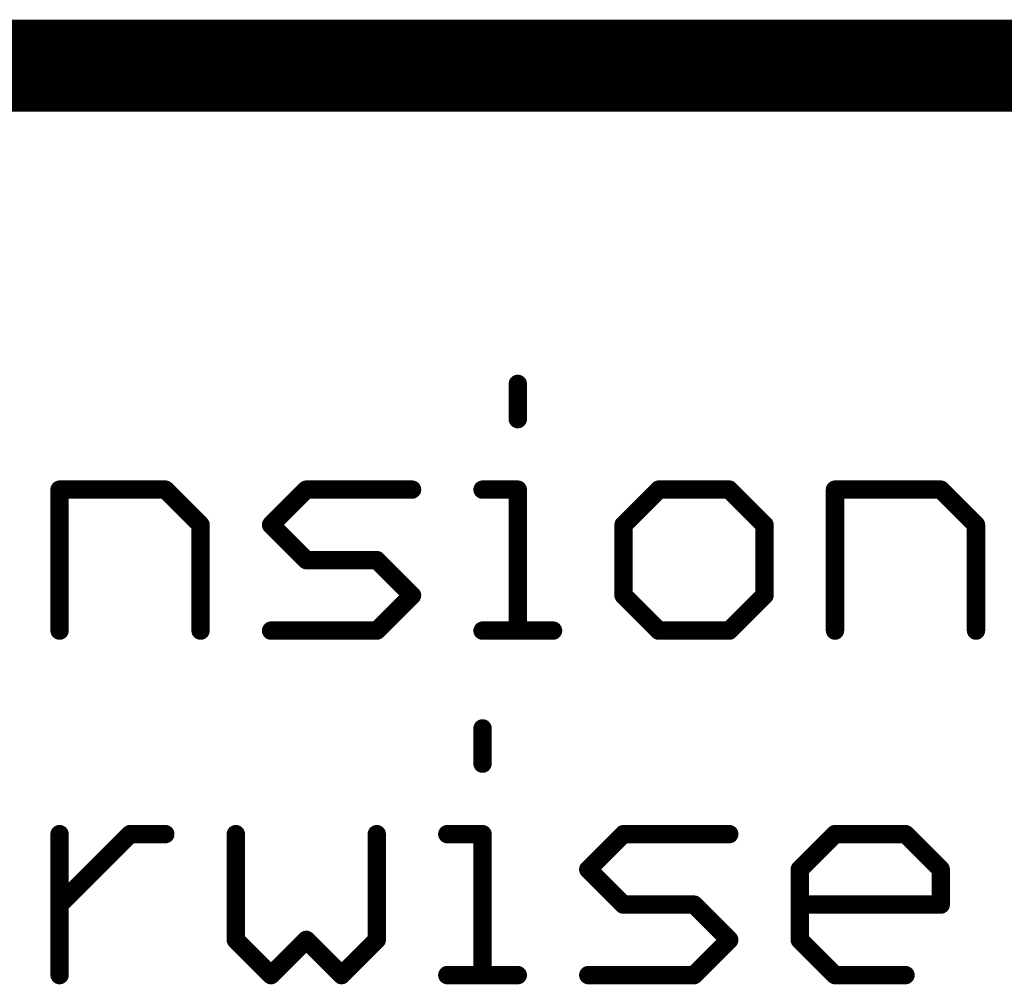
# Model space of a CAD drawing. Extents: x -1.6 to 9, y -2.8 to 5.2.
# Tile 47 of 197: x 4.787 to 5.001, y -2.5 to -2.29. Entities that reach past the tile are written whole.
import ezdxf

# ---------------------------------------------------------------- set-up
doc = ezdxf.new("R2010")
doc.units = 0
doc.layers.get('0').update_dxf_attribs({"linetype": 'CONTINUOUS'})
doc.layers.add('dfn6-15-57-c_document', color=1, linetype='CONTINUOUS')

# ---------------------------------------------------------------- blocks, each defined once
blk = doc.blocks.new('D32')
at = {"const_width": 0.001}
blk.add_lwpolyline([(-0.0005, 0, 1), (0.0005, 0, 1)], format="xyb", close=True, dxfattribs=at)
blk = doc.blocks.new('D34')
at = {"const_width": 0.002}
blk.add_lwpolyline([(-0.001, 0, 1), (0.001, 0, 1)], format="xyb", close=True, dxfattribs=at)

msp = doc.modelspace()

# ---------------------------------------------------------------- linework, layer by layer
at = {"layer": 'dfn6-15-57-c_document', "color": 1}
for points, const_width in [([(4.545, -2.3), (6.345, -2.3)], 0.02), ([(4.895562, -2.376961), (4.895562, -2.369288)], 0.004), ([(4.896562, -2.369288), (4.896562, -2.369288)], 0.002), ([(4.896562, -2.369288), (4.896562, -2.369288)], 0.002), ([(4.894562, -2.376961), (4.894562, -2.376961)], 0.002), ([(4.894562, -2.376961), (4.894562, -2.376961)], 0.002), ([(4.795811, -2.392307), (4.81883, -2.392307)], 0.004), ([(4.795811, -2.423), (4.795811, -2.392307)], 0.004), ([(4.795811, -2.391307), (4.795811, -2.391307)], 0.002), ([(4.795811, -2.391307), (4.795811, -2.391307)], 0.002), ([(4.796811, -2.392307), (4.796811, -2.392307)], 0.002), ([(4.796811, -2.392307), (4.796811, -2.392307)], 0.002), ([(4.81883, -2.392307), (4.826503, -2.39998)], 0.004), ([(4.819537, -2.3916), (4.819537, -2.3916)], 0.002), ([(4.819537, -2.3916), (4.819537, -2.3916)], 0.002), ([(4.84185, -2.39998), (4.849523, -2.392307)], 0.004), ([(4.849523, -2.392307), (4.872543, -2.392307)], 0.004), ([(4.849523, -2.391307), (4.849523, -2.391307)], 0.002), ([(4.849523, -2.391307), (4.849523, -2.391307)], 0.002), ([(4.85023, -2.393014), (4.85023, -2.393014)], 0.002), ([(4.85023, -2.393014), (4.85023, -2.393014)], 0.002), ([(4.887889, -2.392307), (4.895562, -2.392307)], 0.004), ([(4.887889, -2.391307), (4.887889, -2.391307)], 0.002), ([(4.887889, -2.391307), (4.887889, -2.391307)], 0.002), ([(4.895562, -2.423), (4.895562, -2.392307)], 0.004), ([(4.896562, -2.392307), (4.896562, -2.392307)], 0.002), ([(4.896562, -2.392307), (4.896562, -2.392307)], 0.002), ([(4.918582, -2.39998), (4.926255, -2.392307)], 0.004), ([(4.926255, -2.392307), (4.941601, -2.392307)], 0.004), ([(4.926255, -2.391307), (4.926255, -2.391307)], 0.002), ([(4.926255, -2.391307), (4.926255, -2.391307)], 0.002), ([(4.926962, -2.393014), (4.926962, -2.393014)], 0.002), ([(4.926962, -2.393014), (4.926962, -2.393014)], 0.002), ([(4.941601, -2.392307), (4.949275, -2.39998)], 0.004), ([(4.942308, -2.3916), (4.942308, -2.3916)], 0.002), ([(4.942308, -2.3916), (4.942308, -2.3916)], 0.002), ([(4.964621, -2.392307), (4.987641, -2.392307)], 0.004), ([(4.964621, -2.423), (4.964621, -2.392307)], 0.004), ([(4.964621, -2.391307), (4.964621, -2.391307)], 0.002), ([(4.964621, -2.391307), (4.964621, -2.391307)], 0.002), ([(4.965621, -2.392307), (4.965621, -2.392307)], 0.002), ([(4.965621, -2.392307), (4.965621, -2.392307)], 0.002), ([(4.987641, -2.392307), (4.995314, -2.39998)], 0.004), ([(4.988348, -2.3916), (4.988348, -2.3916)], 0.002), ([(4.988348, -2.3916), (4.988348, -2.3916)], 0.002), ([(4.81883, -2.393307), (4.81883, -2.393307)], 0.002), ([(4.81883, -2.393307), (4.81883, -2.393307)], 0.002), ([(4.872543, -2.393307), (4.872543, -2.393307)], 0.002), ([(4.872543, -2.393307), (4.872543, -2.393307)], 0.002), ([(4.895562, -2.393307), (4.895562, -2.393307)], 0.002), ([(4.895562, -2.393307), (4.895562, -2.393307)], 0.002), ([(4.941601, -2.393307), (4.941601, -2.393307)], 0.002), ([(4.941601, -2.393307), (4.941601, -2.393307)], 0.002), ([(4.987641, -2.393307), (4.987641, -2.393307)], 0.002), ([(4.987641, -2.393307), (4.987641, -2.393307)], 0.002), ([(4.826503, -2.423), (4.826503, -2.39998)], 0.004), ([(4.84185, -2.39998), (4.849523, -2.407654)], 0.004), ([(4.841143, -2.399273), (4.841143, -2.399273)], 0.002), ([(4.841143, -2.399273), (4.841143, -2.399273)], 0.002), ([(4.842557, -2.399273), (4.842557, -2.399273)], 0.002), ([(4.842557, -2.399273), (4.842557, -2.399273)], 0.002), ([(4.918582, -2.415327), (4.918582, -2.39998)], 0.004), ([(4.917875, -2.399273), (4.917875, -2.399273)], 0.002), ([(4.917875, -2.399273), (4.917875, -2.399273)], 0.002), ([(4.949275, -2.415327), (4.949275, -2.39998)], 0.004), ([(4.995314, -2.423), (4.995314, -2.39998)], 0.004), ([(4.825796, -2.400688), (4.825796, -2.400688)], 0.002), ([(4.825796, -2.400688), (4.825796, -2.400688)], 0.002), ([(4.827503, -2.39998), (4.827503, -2.39998)], 0.002), ([(4.827503, -2.39998), (4.827503, -2.39998)], 0.002), ([(4.919582, -2.39998), (4.919582, -2.39998)], 0.002), ([(4.919582, -2.39998), (4.919582, -2.39998)], 0.002), ([(4.948567, -2.400688), (4.948567, -2.400688)], 0.002), ([(4.948567, -2.400688), (4.948567, -2.400688)], 0.002), ([(4.950275, -2.39998), (4.950275, -2.39998)], 0.002), ([(4.950275, -2.39998), (4.950275, -2.39998)], 0.002), ([(4.994607, -2.400688), (4.994607, -2.400688)], 0.002), ([(4.994607, -2.400688), (4.994607, -2.400688)], 0.002), ([(4.996314, -2.39998), (4.996314, -2.39998)], 0.002), ([(4.996314, -2.39998), (4.996314, -2.39998)], 0.002), ([(4.849523, -2.407654), (4.864869, -2.407654)], 0.004), ([(4.849523, -2.406654), (4.849523, -2.406654)], 0.002), ([(4.849523, -2.406654), (4.849523, -2.406654)], 0.002), ([(4.864869, -2.407654), (4.872543, -2.415327)], 0.004), ([(4.865576, -2.406947), (4.865576, -2.406947)], 0.002), ([(4.865576, -2.406947), (4.865576, -2.406947)], 0.002), ([(4.848816, -2.408361), (4.848816, -2.408361)], 0.002), ([(4.848816, -2.408361), (4.848816, -2.408361)], 0.002), ([(4.864869, -2.408654), (4.864869, -2.408654)], 0.002), ([(4.864869, -2.408654), (4.864869, -2.408654)], 0.002), ([(4.864869, -2.423), (4.872543, -2.415327)], 0.004), ([(4.918582, -2.415327), (4.926255, -2.423)], 0.004), ([(4.941601, -2.423), (4.949275, -2.415327)], 0.004), ([(4.871835, -2.416034), (4.871835, -2.416034)], 0.002), ([(4.871835, -2.416034), (4.871835, -2.416034)], 0.002), ([(4.87325, -2.416034), (4.87325, -2.416034)], 0.002), ([(4.87325, -2.416034), (4.87325, -2.416034)], 0.002), ([(4.917582, -2.415327), (4.917582, -2.415327)], 0.002), ([(4.917582, -2.415327), (4.917582, -2.415327)], 0.002), ([(4.919289, -2.41462), (4.919289, -2.41462)], 0.002), ([(4.919289, -2.41462), (4.919289, -2.41462)], 0.002), ([(4.948275, -2.415327), (4.948275, -2.415327)], 0.002), ([(4.948275, -2.415327), (4.948275, -2.415327)], 0.002), ([(4.949982, -2.416034), (4.949982, -2.416034)], 0.002), ([(4.949982, -2.416034), (4.949982, -2.416034)], 0.002), ([(4.794811, -2.423), (4.794811, -2.423)], 0.002), ([(4.794811, -2.423), (4.794811, -2.423)], 0.002), ([(4.825503, -2.423), (4.825503, -2.423)], 0.002), ([(4.825503, -2.423), (4.825503, -2.423)], 0.002), ([(4.84185, -2.423), (4.864869, -2.423)], 0.004), ([(4.84185, -2.422), (4.84185, -2.422)], 0.002), ([(4.84185, -2.422), (4.84185, -2.422)], 0.002), ([(4.864162, -2.422293), (4.864162, -2.422293)], 0.002), ([(4.864162, -2.422293), (4.864162, -2.422293)], 0.002), ([(4.887889, -2.423), (4.903235, -2.423)], 0.004), ([(4.887889, -2.422), (4.887889, -2.422)], 0.002), ([(4.887889, -2.422), (4.887889, -2.422)], 0.002), ([(4.894562, -2.423), (4.894562, -2.423)], 0.002), ([(4.894562, -2.423), (4.894562, -2.423)], 0.002), ([(4.926255, -2.423), (4.941601, -2.423)], 0.004), ([(4.926255, -2.422), (4.926255, -2.422)], 0.002), ([(4.926255, -2.422), (4.926255, -2.422)], 0.002), ([(4.940894, -2.422293), (4.940894, -2.422293)], 0.002), ([(4.940894, -2.422293), (4.940894, -2.422293)], 0.002), ([(4.963621, -2.423), (4.963621, -2.423)], 0.002), ([(4.963621, -2.423), (4.963621, -2.423)], 0.002), ([(4.994314, -2.423), (4.994314, -2.423)], 0.002), ([(4.994314, -2.423), (4.994314, -2.423)], 0.002), ([(4.864869, -2.424), (4.864869, -2.424)], 0.002), ([(4.864869, -2.424), (4.864869, -2.424)], 0.002), ([(4.903235, -2.424), (4.903235, -2.424)], 0.002), ([(4.903235, -2.424), (4.903235, -2.424)], 0.002), ([(4.925548, -2.423707), (4.925548, -2.423707)], 0.002), ([(4.925548, -2.423707), (4.925548, -2.423707)], 0.002), ([(4.941601, -2.424), (4.941601, -2.424)], 0.002), ([(4.941601, -2.424), (4.941601, -2.424)], 0.002), ([(4.887889, -2.451961), (4.887889, -2.444288)], 0.004), ([(4.888889, -2.444288), (4.888889, -2.444288)], 0.002), ([(4.888889, -2.444288), (4.888889, -2.444288)], 0.002), ([(4.886889, -2.451961), (4.886889, -2.451961)], 0.002), ([(4.886889, -2.451961), (4.886889, -2.451961)], 0.002), ([(4.795811, -2.498), (4.795811, -2.467307)], 0.004), ([(4.795811, -2.482654), (4.811157, -2.467307)], 0.004), ([(4.796811, -2.467307), (4.796811, -2.467307)], 0.002), ([(4.796811, -2.467307), (4.796811, -2.467307)], 0.002), ([(4.811157, -2.467307), (4.81883, -2.467307)], 0.004), ([(4.811157, -2.466307), (4.811157, -2.466307)], 0.002), ([(4.811157, -2.466307), (4.811157, -2.466307)], 0.002), ([(4.811864, -2.468014), (4.811864, -2.468014)], 0.002), ([(4.811864, -2.468014), (4.811864, -2.468014)], 0.002), ([(4.834177, -2.490327), (4.834177, -2.467307)], 0.004), ([(4.835177, -2.467307), (4.835177, -2.467307)], 0.002), ([(4.835177, -2.467307), (4.835177, -2.467307)], 0.002), ([(4.864869, -2.490327), (4.864869, -2.467307)], 0.004), ([(4.865869, -2.467307), (4.865869, -2.467307)], 0.002), ([(4.865869, -2.467307), (4.865869, -2.467307)], 0.002), ([(4.880216, -2.467307), (4.887889, -2.467307)], 0.004), ([(4.880216, -2.466307), (4.880216, -2.466307)], 0.002), ([(4.880216, -2.466307), (4.880216, -2.466307)], 0.002), ([(4.887889, -2.498), (4.887889, -2.467307)], 0.004), ([(4.888889, -2.467307), (4.888889, -2.467307)], 0.002), ([(4.888889, -2.467307), (4.888889, -2.467307)], 0.002), ([(4.910909, -2.47498), (4.918582, -2.467307)], 0.004), ([(4.918582, -2.467307), (4.941601, -2.467307)], 0.004), ([(4.918582, -2.466307), (4.918582, -2.466307)], 0.002), ([(4.918582, -2.466307), (4.918582, -2.466307)], 0.002), ([(4.919289, -2.468014), (4.919289, -2.468014)], 0.002), ([(4.919289, -2.468014), (4.919289, -2.468014)], 0.002), ([(4.956948, -2.47498), (4.964621, -2.467307)], 0.004), ([(4.964621, -2.467307), (4.979967, -2.467307)], 0.004), ([(4.964621, -2.466307), (4.964621, -2.466307)], 0.002), ([(4.964621, -2.466307), (4.964621, -2.466307)], 0.002), ([(4.965328, -2.468014), (4.965328, -2.468014)], 0.002), ([(4.965328, -2.468014), (4.965328, -2.468014)], 0.002), ([(4.979967, -2.467307), (4.987641, -2.47498)], 0.004), ([(4.980675, -2.4666), (4.980675, -2.4666)], 0.002), ([(4.980675, -2.4666), (4.980675, -2.4666)], 0.002), ([(4.81883, -2.468307), (4.81883, -2.468307)], 0.002), ([(4.81883, -2.468307), (4.81883, -2.468307)], 0.002), ([(4.887889, -2.468307), (4.887889, -2.468307)], 0.002), ([(4.887889, -2.468307), (4.887889, -2.468307)], 0.002), ([(4.941601, -2.468307), (4.941601, -2.468307)], 0.002), ([(4.941601, -2.468307), (4.941601, -2.468307)], 0.002), ([(4.979967, -2.468307), (4.979967, -2.468307)], 0.002), ([(4.979967, -2.468307), (4.979967, -2.468307)], 0.002), ([(4.910909, -2.47498), (4.918582, -2.482654)], 0.004), ([(4.910201, -2.474273), (4.910201, -2.474273)], 0.002), ([(4.910201, -2.474273), (4.910201, -2.474273)], 0.002), ([(4.911616, -2.474273), (4.911616, -2.474273)], 0.002), ([(4.911616, -2.474273), (4.911616, -2.474273)], 0.002), ([(4.956948, -2.490327), (4.956948, -2.47498)], 0.004), ([(4.956241, -2.474273), (4.956241, -2.474273)], 0.002), ([(4.956241, -2.474273), (4.956241, -2.474273)], 0.002), ([(4.987641, -2.482654), (4.987641, -2.47498)], 0.004), ([(4.957948, -2.47498), (4.957948, -2.47498)], 0.002), ([(4.957948, -2.47498), (4.957948, -2.47498)], 0.002), ([(4.986934, -2.475688), (4.986934, -2.475688)], 0.002), ([(4.986934, -2.475688), (4.986934, -2.475688)], 0.002), ([(4.988641, -2.47498), (4.988641, -2.47498)], 0.002), ([(4.988641, -2.47498), (4.988641, -2.47498)], 0.002), ([(4.795103, -2.481947), (4.795103, -2.481947)], 0.002), ([(4.795103, -2.481947), (4.795103, -2.481947)], 0.002), ([(4.918582, -2.482654), (4.933928, -2.482654)], 0.004), ([(4.918582, -2.481654), (4.918582, -2.481654)], 0.002), ([(4.918582, -2.481654), (4.918582, -2.481654)], 0.002), ([(4.933928, -2.482654), (4.941601, -2.490327)], 0.004), ([(4.934635, -2.481947), (4.934635, -2.481947)], 0.002), ([(4.934635, -2.481947), (4.934635, -2.481947)], 0.002), ([(4.956948, -2.482654), (4.987641, -2.482654)], 0.004), ([(4.956948, -2.481654), (4.956948, -2.481654)], 0.002), ([(4.956948, -2.481654), (4.956948, -2.481654)], 0.002), ([(4.986641, -2.482654), (4.986641, -2.482654)], 0.002), ([(4.986641, -2.482654), (4.986641, -2.482654)], 0.002), ([(4.917875, -2.483361), (4.917875, -2.483361)], 0.002), ([(4.917875, -2.483361), (4.917875, -2.483361)], 0.002), ([(4.933928, -2.483654), (4.933928, -2.483654)], 0.002), ([(4.933928, -2.483654), (4.933928, -2.483654)], 0.002), ([(4.987641, -2.483654), (4.987641, -2.483654)], 0.002), ([(4.987641, -2.483654), (4.987641, -2.483654)], 0.002), ([(4.834177, -2.490327), (4.84185, -2.498)], 0.004), ([(4.84185, -2.498), (4.849523, -2.490327)], 0.004), ([(4.849523, -2.490327), (4.857196, -2.498)], 0.004), ([(4.857196, -2.498), (4.864869, -2.490327)], 0.004), ([(4.933928, -2.498), (4.941601, -2.490327)], 0.004), ([(4.956948, -2.490327), (4.964621, -2.498)], 0.004), ([(4.833177, -2.490327), (4.833177, -2.490327)], 0.002), ([(4.833177, -2.490327), (4.833177, -2.490327)], 0.002), ([(4.834884, -2.48962), (4.834884, -2.48962)], 0.002), ([(4.834884, -2.48962), (4.834884, -2.48962)], 0.002), ([(4.85023, -2.48962), (4.85023, -2.48962)], 0.002), ([(4.85023, -2.48962), (4.85023, -2.48962)], 0.002), ([(4.85023, -2.491034), (4.85023, -2.491034)], 0.002), ([(4.85023, -2.491034), (4.85023, -2.491034)], 0.002), ([(4.863869, -2.490327), (4.863869, -2.490327)], 0.002), ([(4.863869, -2.490327), (4.863869, -2.490327)], 0.002), ([(4.865576, -2.491034), (4.865576, -2.491034)], 0.002), ([(4.865576, -2.491034), (4.865576, -2.491034)], 0.002), ([(4.940894, -2.491034), (4.940894, -2.491034)], 0.002), ([(4.940894, -2.491034), (4.940894, -2.491034)], 0.002), ([(4.942308, -2.491034), (4.942308, -2.491034)], 0.002), ([(4.942308, -2.491034), (4.942308, -2.491034)], 0.002), ([(4.955948, -2.490327), (4.955948, -2.490327)], 0.002), ([(4.955948, -2.490327), (4.955948, -2.490327)], 0.002), ([(4.957655, -2.48962), (4.957655, -2.48962)], 0.002), ([(4.957655, -2.48962), (4.957655, -2.48962)], 0.002), ([(4.794811, -2.498), (4.794811, -2.498)], 0.002), ([(4.794811, -2.498), (4.794811, -2.498)], 0.002), ([(4.841143, -2.497293), (4.841143, -2.497293)], 0.002), ([(4.841143, -2.497293), (4.841143, -2.497293)], 0.002), ([(4.856489, -2.497293), (4.856489, -2.497293)], 0.002), ([(4.856489, -2.497293), (4.856489, -2.497293)], 0.002), ([(4.880216, -2.498), (4.895562, -2.498)], 0.004), ([(4.880216, -2.497), (4.880216, -2.497)], 0.002), ([(4.880216, -2.497), (4.880216, -2.497)], 0.002), ([(4.886889, -2.498), (4.886889, -2.498)], 0.002), ([(4.886889, -2.498), (4.886889, -2.498)], 0.002), ([(4.910909, -2.498), (4.933928, -2.498)], 0.004), ([(4.910909, -2.497), (4.910909, -2.497)], 0.002), ([(4.910909, -2.497), (4.910909, -2.497)], 0.002), ([(4.933221, -2.497293), (4.933221, -2.497293)], 0.002), ([(4.933221, -2.497293), (4.933221, -2.497293)], 0.002), ([(4.964621, -2.498), (4.979967, -2.498)], 0.004), ([(4.964621, -2.497), (4.964621, -2.497)], 0.002), ([(4.964621, -2.497), (4.964621, -2.497)], 0.002), ([(4.841143, -2.498707), (4.841143, -2.498707)], 0.002), ([(4.841143, -2.498707), (4.841143, -2.498707)], 0.002), ([(4.856489, -2.498707), (4.856489, -2.498707)], 0.002), ([(4.856489, -2.498707), (4.856489, -2.498707)], 0.002), ([(4.895562, -2.499), (4.895562, -2.499)], 0.002), ([(4.895562, -2.499), (4.895562, -2.499)], 0.002), ([(4.933928, -2.499), (4.933928, -2.499)], 0.002), ([(4.933928, -2.499), (4.933928, -2.499)], 0.002), ([(4.963914, -2.498707), (4.963914, -2.498707)], 0.002), ([(4.963914, -2.498707), (4.963914, -2.498707)], 0.002), ([(4.979967, -2.499), (4.979967, -2.499)], 0.002), ([(4.979967, -2.499), (4.979967, -2.499)], 0.002)]:
    msp.add_lwpolyline(points, dxfattribs=dict(at, const_width=const_width))
at = {"layer": 'dfn6-15-57-c_document', "color": 1, "const_width": 0.002}
for points in [[(4.896562, -2.369288, 1), (4.894562, -2.369288)], [(4.894562, -2.376961, 1), (4.896562, -2.376961)], [(4.796811, -2.392307, 1), (4.794811, -2.392307)], [(4.795811, -2.391307, 1), (4.795811, -2.393307)], [(4.819537, -2.3916, 1), (4.818123, -2.393014)], [(4.81883, -2.393307, 1), (4.81883, -2.391307)], [(4.849523, -2.391307, 1), (4.849523, -2.393307)], [(4.85023, -2.393014, 1), (4.848816, -2.3916)], [(4.872543, -2.393307, 1), (4.872543, -2.391307)], [(4.887889, -2.391307, 1), (4.887889, -2.393307)], [(4.896562, -2.392307, 1), (4.894562, -2.392307)], [(4.895562, -2.393307, 1), (4.895562, -2.391307)], [(4.926255, -2.391307, 1), (4.926255, -2.393307)], [(4.926962, -2.393014, 1), (4.925548, -2.3916)], [(4.942308, -2.3916, 1), (4.940894, -2.393014)], [(4.941601, -2.393307, 1), (4.941601, -2.391307)], [(4.965621, -2.392307, 1), (4.963621, -2.392307)], [(4.964621, -2.391307, 1), (4.964621, -2.393307)], [(4.988348, -2.3916, 1), (4.986934, -2.393014)], [(4.987641, -2.393307, 1), (4.987641, -2.391307)], [(4.827503, -2.39998, 1), (4.825503, -2.39998)], [(4.825796, -2.400688, 0.999854), (4.82721, -2.399273)], [(4.841143, -2.399273, 1.000854), (4.842557, -2.400688)], [(4.842557, -2.399273, 0.999854), (4.841143, -2.400688)], [(4.917875, -2.399273, 1.000854), (4.919289, -2.400688)], [(4.919582, -2.39998, 1), (4.917582, -2.39998)], [(4.950275, -2.39998, 1), (4.948275, -2.39998)], [(4.948567, -2.400688, 1), (4.949982, -2.399273)], [(4.996314, -2.39998, 1), (4.994314, -2.39998)], [(4.994607, -2.400688, 0.999854), (4.996021, -2.399273)], [(4.849523, -2.406654, 1), (4.849523, -2.408654)], [(4.848816, -2.408361, 1), (4.85023, -2.406947)], [(4.865576, -2.406947, 1), (4.864162, -2.408361)], [(4.864869, -2.408654, 1), (4.864869, -2.406654)], [(4.87325, -2.416034, 0.999854), (4.871835, -2.41462)], [(4.919289, -2.41462, 1), (4.917875, -2.416034)], [(4.949982, -2.416034, 1), (4.948568, -2.41462)], [(4.871835, -2.416034, 1.000854), (4.87325, -2.41462)], [(4.917582, -2.415327, 1), (4.919582, -2.415327)], [(4.948275, -2.415327, 1), (4.950275, -2.415327)], [(4.794811, -2.423, 1), (4.796811, -2.423)], [(4.825503, -2.423, 1), (4.827503, -2.423)], [(4.84185, -2.422, 1), (4.84185, -2.424)], [(4.864162, -2.422293, 1), (4.865576, -2.423707)], [(4.864869, -2.424, 1), (4.864869, -2.422)], [(4.887889, -2.422, 1), (4.887889, -2.424)], [(4.894562, -2.423, 1), (4.896562, -2.423)], [(4.903235, -2.424, 1), (4.903235, -2.422)], [(4.926255, -2.422, 1), (4.926255, -2.424)], [(4.925548, -2.423707, 1), (4.926962, -2.422293)], [(4.940894, -2.422293, 1), (4.942308, -2.423707)], [(4.941601, -2.424, 1), (4.941601, -2.422)], [(4.963621, -2.423, 1), (4.965621, -2.423)], [(4.994314, -2.423, 1), (4.996314, -2.423)], [(4.888889, -2.444288, 1), (4.886889, -2.444288)], [(4.886889, -2.451961, 1), (4.888889, -2.451961)], [(4.796811, -2.467307, 1), (4.794811, -2.467307)], [(4.811157, -2.466307, 1), (4.811157, -2.468307)], [(4.811864, -2.468014, 1), (4.81045, -2.4666)], [(4.81883, -2.468307, 1), (4.81883, -2.466307)], [(4.835177, -2.467307, 1), (4.833177, -2.467307)], [(4.865869, -2.467307, 1), (4.863869, -2.467307)], [(4.880216, -2.466307, 1), (4.880216, -2.468307)], [(4.888889, -2.467307, 1), (4.886889, -2.467307)], [(4.887889, -2.468307, 1), (4.887889, -2.466307)], [(4.918582, -2.466307, 1), (4.918582, -2.468307)], [(4.919289, -2.468014, 1), (4.917875, -2.4666)], [(4.941601, -2.468307, 1), (4.941601, -2.466307)], [(4.964621, -2.466307, 1), (4.964621, -2.468307)], [(4.965328, -2.468014, 1), (4.963914, -2.4666)], [(4.980675, -2.4666, 1.000854), (4.97926, -2.468014)], [(4.979967, -2.468307, 1), (4.979967, -2.466307)], [(4.911616, -2.474273, 1), (4.910201, -2.475688)], [(4.910201, -2.474273, 1), (4.911616, -2.475688)], [(4.956241, -2.474273, 1.000854), (4.957655, -2.475688)], [(4.957948, -2.47498, 1), (4.955948, -2.47498)], [(4.988641, -2.47498, 1), (4.986641, -2.47498)], [(4.986934, -2.475688, 0.999854), (4.988348, -2.474273)], [(4.795103, -2.481947, 0.999854), (4.796518, -2.483361)], [(4.918582, -2.481654, 1), (4.918582, -2.483654)], [(4.917875, -2.483361, 1), (4.919289, -2.481947)], [(4.934635, -2.481947, 1), (4.933221, -2.483361)], [(4.933928, -2.483654, 1), (4.933928, -2.481654)], [(4.956948, -2.481654, 1), (4.956948, -2.483654)], [(4.986641, -2.482654, 1), (4.988641, -2.482654)], [(4.987641, -2.483654, 1), (4.987641, -2.481654)], [(4.834884, -2.48962, 1.000854), (4.833469, -2.491034)], [(4.85023, -2.48962, 1), (4.848816, -2.491034)], [(4.85023, -2.491034, 1), (4.848816, -2.48962)], [(4.865576, -2.491034, 1), (4.864162, -2.48962)], [(4.942308, -2.491034, 1), (4.940894, -2.48962)], [(4.957655, -2.48962, 1), (4.956241, -2.491034)], [(4.833177, -2.490327, 1), (4.835177, -2.490327)], [(4.863869, -2.490327, 1), (4.865869, -2.490327)], [(4.940894, -2.491034, 1), (4.942308, -2.48962)], [(4.955948, -2.490327, 1), (4.957948, -2.490327)], [(4.794811, -2.498, 1), (4.796811, -2.498)], [(4.841143, -2.497293, 1), (4.842557, -2.498707)], [(4.841143, -2.498707, 1), (4.842557, -2.497293)], [(4.856489, -2.497293, 1), (4.857903, -2.498707)], [(4.856489, -2.498707, 1), (4.857903, -2.497293)], [(4.880216, -2.497, 1), (4.880216, -2.499)], [(4.886889, -2.498, 1), (4.888889, -2.498)], [(4.895562, -2.499, 1), (4.895562, -2.497)], [(4.910909, -2.497, 1), (4.910909, -2.499)], [(4.933221, -2.497293, 1), (4.934635, -2.498707)], [(4.933928, -2.499, 1), (4.933928, -2.497)], [(4.964621, -2.497, 1), (4.964621, -2.499)], [(4.963914, -2.498707, 1), (4.965328, -2.497293)], [(4.979967, -2.499, 1), (4.979967, -2.497)]]:
    msp.add_lwpolyline(points, format="xyb", dxfattribs=at)

# ---------------------------------------------------------------- block references
at = {"layer": 'dfn6-15-57-c_document'}
for name, p in [('D34', (4.895562, -2.369288)), ('D32', (4.894562, -2.369288)), ('D32', (4.896562, -2.369288)), ('D32', (4.896562, -2.369288)), ('D32', (4.896562, -2.369288)), ('D34', (4.895562, -2.376961)), ('D32', (4.894562, -2.376961)), ('D32', (4.894562, -2.376961)), ('D32', (4.894562, -2.376961)), ('D32', (4.896562, -2.376961)), ('D34', (4.795811, -2.392307)), ('D34', (4.795811, -2.392307)), ('D32', (4.794811, -2.392307)), ('D32', (4.795811, -2.391307)), ('D32', (4.795811, -2.391307)), ('D32', (4.795811, -2.391307)), ('D32', (4.796811, -2.392307)), ('D32', (4.796811, -2.392307)), ('D32', (4.796811, -2.392307)), ('D34', (4.81883, -2.392307)), ('D34', (4.81883, -2.392307)), ('D32', (4.818123, -2.393014)), ('D32', (4.81883, -2.391307)), ('D32', (4.819537, -2.3916)), ('D32', (4.819537, -2.3916)), ('D32', (4.819537, -2.3916)), ('D34', (4.849523, -2.392307)), ('D32', (4.848816, -2.3916)), ('D32', (4.849523, -2.391307)), ('D32', (4.849523, -2.391307)), ('D32', (4.849523, -2.391307)), ('D32', (4.85023, -2.393014)), ('D32', (4.85023, -2.393014)), ('D32', (4.85023, -2.393014)), ('D34', (4.872543, -2.392307)), ('D32', (4.872543, -2.391307)), ('D34', (4.887889, -2.392307)), ('D32', (4.887889, -2.391307)), ('D32', (4.887889, -2.391307)), ('D32', (4.887889, -2.391307)), ('D34', (4.895562, -2.392307)), ('D34', (4.895562, -2.392307)), ('D32', (4.894562, -2.392307)), ('D32', (4.895562, -2.391307)), ('D32', (4.896562, -2.392307)), ('D32', (4.896562, -2.392307)), ('D32', (4.896562, -2.392307)), ('D34', (4.926255, -2.392307)), ('D34', (4.926255, -2.392307)), ('D32', (4.925548, -2.3916)), ('D32', (4.926255, -2.391307)), ('D32', (4.926255, -2.391307)), ('D32', (4.926255, -2.391307)), ('D32', (4.926962, -2.393014)), ('D32', (4.926962, -2.393014)), ('D32', (4.926962, -2.393014)), ('D34', (4.941601, -2.392307)), ('D34', (4.941601, -2.392307)), ('D32', (4.940894, -2.393014)), ('D32', (4.941601, -2.391307)), ('D32', (4.942308, -2.3916)), ('D32', (4.942308, -2.3916)), ('D32', (4.942308, -2.3916)), ('D34', (4.964621, -2.392307)), ('D34', (4.964621, -2.392307)), ('D32', (4.963621, -2.392307)), ('D32', (4.964621, -2.391307)), ('D32', (4.964621, -2.391307)), ('D32', (4.964621, -2.391307)), ('D32', (4.965621, -2.392307)), ('D32', (4.965621, -2.392307)), ('D32', (4.965621, -2.392307)), ('D34', (4.987641, -2.392307)), ('D34', (4.987641, -2.392307)), ('D32', (4.986934, -2.393014)), ('D32', (4.987641, -2.391307)), ('D32', (4.988348, -2.3916)), ('D32', (4.988348, -2.3916)), ('D32', (4.988348, -2.3916)), ('D32', (4.795811, -2.393307)), ('D32', (4.81883, -2.393307)), ('D32', (4.81883, -2.393307)), ('D32', (4.81883, -2.393307)), ('D32', (4.849523, -2.393307)), ('D32', (4.872543, -2.393307)), ('D32', (4.872543, -2.393307)), ('D32', (4.872543, -2.393307)), ('D32', (4.887889, -2.393307)), ('D32', (4.895562, -2.393307)), ('D32', (4.895562, -2.393307)), ('D32', (4.895562, -2.393307)), ('D32', (4.926255, -2.393307)), ('D32', (4.941601, -2.393307)), ('D32', (4.941601, -2.393307)), ('D32', (4.941601, -2.393307)), ('D32', (4.964621, -2.393307)), ('D32', (4.987641, -2.393307)), ('D32', (4.987641, -2.393307)), ('D32', (4.987641, -2.393307)), ('D34', (4.826503, -2.39998)), ('D34', (4.826503, -2.39998)), ('D32', (4.82721, -2.399273)), ('D34', (4.84185, -2.39998)), ('D34', (4.84185, -2.39998)), ('D32', (4.841143, -2.399273)), ('D32', (4.841143, -2.399273)), ('D32', (4.841143, -2.399273)), ('D32', (4.842557, -2.399273)), ('D32', (4.842557, -2.399273)), ('D32', (4.842557, -2.399273)), ('D34', (4.918582, -2.39998)), ('D34', (4.918582, -2.39998)), ('D32', (4.917875, -2.399273)), ('D32', (4.917875, -2.399273)), ('D32', (4.917875, -2.399273)), ('D34', (4.949275, -2.39998)), ('D34', (4.949275, -2.39998)), ('D32', (4.949982, -2.399273)), ('D34', (4.995314, -2.39998)), ('D34', (4.995314, -2.39998)), ('D32', (4.996021, -2.399273)), ('D32', (4.825503, -2.39998)), ('D32', (4.825796, -2.400688)), ('D32', (4.825796, -2.400688)), ('D32', (4.825796, -2.400688)), ('D32', (4.827503, -2.39998)), ('D32', (4.827503, -2.39998)), ('D32', (4.827503, -2.39998)), ('D32', (4.841143, -2.400688)), ('D32', (4.842557, -2.400688)), ('D32', (4.917582, -2.39998)), ('D32', (4.919289, -2.400688)), ('D32', (4.919582, -2.39998)), ('D32', (4.919582, -2.39998)), ('D32', (4.919582, -2.39998)), ('D32', (4.948275, -2.39998)), ('D32', (4.948567, -2.400688)), ('D32', (4.948567, -2.400688)), ('D32', (4.948567, -2.400688)), ('D32', (4.950275, -2.39998)), ('D32', (4.950275, -2.39998)), ('D32', (4.950275, -2.39998)), ('D32', (4.994314, -2.39998)), ('D32', (4.994607, -2.400688)), ('D32', (4.994607, -2.400688)), ('D32', (4.994607, -2.400688)), ('D32', (4.996314, -2.39998)), ('D32', (4.996314, -2.39998)), ('D32', (4.996314, -2.39998)), ('D34', (4.849523, -2.407654)), ('D34', (4.849523, -2.407654)), ('D32', (4.849523, -2.406654)), ('D32', (4.849523, -2.406654)), ('D32', (4.849523, -2.406654)), ('D32', (4.85023, -2.406947)), ('D34', (4.864869, -2.407654)), ('D34', (4.864869, -2.407654)), ('D32', (4.864869, -2.406654)), ('D32', (4.865576, -2.406947)), ('D32', (4.865576, -2.406947)), ('D32', (4.865576, -2.406947)), ('D32', (4.848816, -2.408361)), ('D32', (4.848816, -2.408361)), ('D32', (4.848816, -2.408361)), ('D32', (4.849523, -2.408654)), ('D32', (4.864162, -2.408361)), ('D32', (4.864869, -2.408654)), ('D32', (4.864869, -2.408654)), ('D32', (4.864869, -2.408654)), ('D34', (4.872543, -2.415327)), ('D34', (4.872543, -2.415327)), ('D34', (4.918582, -2.415327)), ('D34', (4.918582, -2.415327)), ('D34', (4.949275, -2.415327)), ('D34', (4.949275, -2.415327)), ('D32', (4.871835, -2.41462)), ('D32', (4.871835, -2.416034)), ('D32', (4.871835, -2.416034)), ('D32', (4.871835, -2.416034)), ('D32', (4.87325, -2.41462)), ('D32', (4.87325, -2.416034)), ('D32', (4.87325, -2.416034)), ('D32', (4.87325, -2.416034)), ('D32', (4.917582, -2.415327)), ('D32', (4.917582, -2.415327)), ('D32', (4.917582, -2.415327)), ('D32', (4.917875, -2.416034)), ('D32', (4.919289, -2.41462)), ('D32', (4.919289, -2.41462)), ('D32', (4.919289, -2.41462)), ('D32', (4.919582, -2.415327)), ('D32', (4.948275, -2.415327)), ('D32', (4.948275, -2.415327)), ('D32', (4.948275, -2.415327)), ('D32', (4.948568, -2.41462)), ('D32', (4.949982, -2.416034)), ('D32', (4.949982, -2.416034)), ('D32', (4.949982, -2.416034)), ('D32', (4.950275, -2.415327)), ('D34', (4.795811, -2.423)), ('D32', (4.794811, -2.423)), ('D32', (4.794811, -2.423)), ('D32', (4.794811, -2.423)), ('D32', (4.796811, -2.423)), ('D34', (4.826503, -2.423)), ('D32', (4.825503, -2.423)), ('D32', (4.825503, -2.423)), ('D32', (4.825503, -2.423)), ('D32', (4.827503, -2.423)), ('D34', (4.84185, -2.423)), ('D32', (4.84185, -2.422)), ('D32', (4.84185, -2.422)), ('D32', (4.84185, -2.422)), ('D34', (4.864869, -2.423)), ('D32', (4.864162, -2.422293)), ('D32', (4.864162, -2.422293)), ('D32', (4.864162, -2.422293)), ('D32', (4.864869, -2.422)), ('D34', (4.887889, -2.423)), ('D32', (4.887889, -2.422)), ('D32', (4.887889, -2.422)), ('D32', (4.887889, -2.422)), ('D34', (4.895562, -2.423)), ('D32', (4.894562, -2.423)), ('D32', (4.894562, -2.423)), ('D32', (4.894562, -2.423)), ('D32', (4.896562, -2.423)), ('D34', (4.903235, -2.423)), ('D32', (4.903235, -2.422)), ('D34', (4.926255, -2.423)), ('D34', (4.926255, -2.423)), ('D32', (4.926255, -2.422)), ('D32', (4.926255, -2.422)), ('D32', (4.926255, -2.422)), ('D32', (4.926962, -2.422293)), ('D34', (4.941601, -2.423)), ('D32', (4.940894, -2.422293)), ('D32', (4.940894, -2.422293)), ('D32', (4.940894, -2.422293)), ('D32', (4.941601, -2.422)), ('D34', (4.964621, -2.423)), ('D32', (4.963621, -2.423)), ('D32', (4.963621, -2.423)), ('D32', (4.963621, -2.423)), ('D32', (4.965621, -2.423)), ('D34', (4.995314, -2.423)), ('D32', (4.994314, -2.423)), ('D32', (4.994314, -2.423)), ('D32', (4.994314, -2.423)), ('D32', (4.996314, -2.423)), ('D32', (4.84185, -2.424)), ('D32', (4.864869, -2.424)), ('D32', (4.864869, -2.424)), ('D32', (4.864869, -2.424)), ('D32', (4.865576, -2.423707)), ('D32', (4.887889, -2.424)), ('D32', (4.903235, -2.424)), ('D32', (4.903235, -2.424)), ('D32', (4.903235, -2.424)), ('D32', (4.925548, -2.423707)), ('D32', (4.925548, -2.423707)), ('D32', (4.925548, -2.423707)), ('D32', (4.926255, -2.424)), ('D32', (4.941601, -2.424)), ('D32', (4.941601, -2.424)), ('D32', (4.941601, -2.424)), ('D32', (4.942308, -2.423707)), ('D34', (4.887889, -2.444288)), ('D32', (4.886889, -2.444288)), ('D32', (4.888889, -2.444288)), ('D32', (4.888889, -2.444288)), ('D32', (4.888889, -2.444288)), ('D34', (4.887889, -2.451961)), ('D32', (4.886889, -2.451961)), ('D32', (4.886889, -2.451961)), ('D32', (4.886889, -2.451961)), ('D32', (4.888889, -2.451961)), ('D34', (4.795811, -2.467307)), ('D32', (4.794811, -2.467307)), ('D32', (4.796811, -2.467307)), ('D32', (4.796811, -2.467307)), ('D32', (4.796811, -2.467307)), ('D34', (4.811157, -2.467307)), ('D34', (4.811157, -2.467307)), ('D32', (4.81045, -2.4666)), ('D32', (4.811157, -2.466307)), ('D32', (4.811157, -2.466307)), ('D32', (4.811157, -2.466307)), ('D32', (4.811864, -2.468014)), ('D32', (4.811864, -2.468014)), ('D32', (4.811864, -2.468014)), ('D34', (4.81883, -2.467307)), ('D32', (4.81883, -2.466307)), ('D34', (4.834177, -2.467307)), ('D32', (4.833177, -2.467307)), ('D32', (4.835177, -2.467307)), ('D32', (4.835177, -2.467307)), ('D32', (4.835177, -2.467307)), ('D34', (4.864869, -2.467307)), ('D32', (4.863869, -2.467307)), ('D32', (4.865869, -2.467307)), ('D32', (4.865869, -2.467307)), ('D32', (4.865869, -2.467307)), ('D34', (4.880216, -2.467307)), ('D32', (4.880216, -2.466307)), ('D32', (4.880216, -2.466307)), ('D32', (4.880216, -2.466307)), ('D34', (4.887889, -2.467307)), ('D34', (4.887889, -2.467307)), ('D32', (4.886889, -2.467307)), ('D32', (4.887889, -2.466307)), ('D32', (4.888889, -2.467307)), ('D32', (4.888889, -2.467307)), ('D32', (4.888889, -2.467307)), ('D34', (4.918582, -2.467307)), ('D32', (4.917875, -2.4666)), ('D32', (4.918582, -2.466307)), ('D32', (4.918582, -2.466307)), ('D32', (4.918582, -2.466307)), ('D32', (4.919289, -2.468014)), ('D32', (4.919289, -2.468014)), ('D32', (4.919289, -2.468014)), ('D34', (4.941601, -2.467307)), ('D32', (4.941601, -2.466307)), ('D34', (4.964621, -2.467307)), ('D34', (4.964621, -2.467307)), ('D32', (4.963914, -2.4666)), ('D32', (4.964621, -2.466307)), ('D32', (4.964621, -2.466307)), ('D32', (4.964621, -2.466307)), ('D32', (4.965328, -2.468014)), ('D32', (4.965328, -2.468014)), ('D32', (4.965328, -2.468014)), ('D34', (4.979967, -2.467307)), ('D34', (4.979967, -2.467307)), ('D32', (4.97926, -2.468014)), ('D32', (4.979967, -2.466307)), ('D32', (4.980675, -2.4666)), ('D32', (4.980675, -2.4666)), ('D32', (4.980675, -2.4666)), ('D32', (4.811157, -2.468307)), ('D32', (4.81883, -2.468307)), ('D32', (4.81883, -2.468307)), ('D32', (4.81883, -2.468307)), ('D32', (4.880216, -2.468307)), ('D32', (4.887889, -2.468307)), ('D32', (4.887889, -2.468307)), ('D32', (4.887889, -2.468307)), ('D32', (4.918582, -2.468307)), ('D32', (4.941601, -2.468307)), ('D32', (4.941601, -2.468307)), ('D32', (4.941601, -2.468307)), ('D32', (4.964621, -2.468307)), ('D32', (4.979967, -2.468307)), ('D32', (4.979967, -2.468307)), ('D32', (4.979967, -2.468307)), ('D34', (4.910909, -2.47498)), ('D34', (4.910909, -2.47498)), ('D32', (4.910201, -2.474273)), ('D32', (4.910201, -2.474273)), ('D32', (4.910201, -2.474273)), ('D32', (4.911616, -2.474273)), ('D32', (4.911616, -2.474273)), ('D32', (4.911616, -2.474273)), ('D34', (4.956948, -2.47498)), ('D34', (4.956948, -2.47498)), ('D32', (4.956241, -2.474273)), ('D32', (4.956241, -2.474273)), ('D32', (4.956241, -2.474273)), ('D34', (4.987641, -2.47498)), ('D34', (4.987641, -2.47498)), ('D32', (4.988348, -2.474273)), ('D32', (4.910201, -2.475688)), ('D32', (4.911616, -2.475688)), ('D32', (4.955948, -2.47498)), ('D32', (4.957655, -2.475688)), ('D32', (4.957948, -2.47498)), ('D32', (4.957948, -2.47498)), ('D32', (4.957948, -2.47498)), ('D32', (4.986641, -2.47498)), ('D32', (4.986934, -2.475688)), ('D32', (4.986934, -2.475688)), ('D32', (4.986934, -2.475688)), ('D32', (4.988641, -2.47498)), ('D32', (4.988641, -2.47498)), ('D32', (4.988641, -2.47498)), ('D34', (4.795811, -2.482654)), ('D32', (4.795103, -2.481947)), ('D32', (4.795103, -2.481947)), ('D32', (4.795103, -2.481947)), ('D34', (4.918582, -2.482654)), ('D34', (4.918582, -2.482654)), ('D32', (4.918582, -2.481654)), ('D32', (4.918582, -2.481654)), ('D32', (4.918582, -2.481654)), ('D32', (4.919289, -2.481947)), ('D34', (4.933928, -2.482654)), ('D34', (4.933928, -2.482654)), ('D32', (4.933928, -2.481654)), ('D32', (4.934635, -2.481947)), ('D32', (4.934635, -2.481947)), ('D32', (4.934635, -2.481947)), ('D34', (4.956948, -2.482654)), ('D32', (4.956948, -2.481654)), ('D32', (4.956948, -2.481654)), ('D32', (4.956948, -2.481654)), ('D34', (4.987641, -2.482654)), ('D34', (4.987641, -2.482654)), ('D32', (4.986641, -2.482654)), ('D32', (4.986641, -2.482654)), ('D32', (4.986641, -2.482654)), ('D32', (4.987641, -2.481654)), ('D32', (4.988641, -2.482654)), ('D32', (4.796518, -2.483361)), ('D32', (4.917875, -2.483361)), ('D32', (4.917875, -2.483361)), ('D32', (4.917875, -2.483361)), ('D32', (4.918582, -2.483654)), ('D32', (4.933221, -2.483361)), ('D32', (4.933928, -2.483654)), ('D32', (4.933928, -2.483654)), ('D32', (4.933928, -2.483654)), ('D32', (4.956948, -2.483654)), ('D32', (4.987641, -2.483654)), ('D32', (4.987641, -2.483654)), ('D32', (4.987641, -2.483654)), ('D34', (4.834177, -2.490327)), ('D34', (4.834177, -2.490327)), ('D34', (4.849523, -2.490327)), ('D34', (4.864869, -2.490327)), ('D34', (4.941601, -2.490327)), ('D34', (4.941601, -2.490327)), ('D34', (4.956948, -2.490327)), ('D34', (4.956948, -2.490327)), ('D32', (4.833177, -2.490327)), ('D32', (4.833177, -2.490327)), ('D32', (4.833177, -2.490327)), ('D32', (4.833469, -2.491034)), ('D32', (4.834884, -2.48962)), ('D32', (4.834884, -2.48962)), ('D32', (4.834884, -2.48962)), ('D32', (4.835177, -2.490327)), ('D32', (4.848816, -2.48962)), ('D32', (4.848816, -2.491034)), ('D32', (4.85023, -2.48962)), ('D32', (4.85023, -2.48962)), ('D32', (4.85023, -2.48962)), ('D32', (4.85023, -2.491034)), ('D32', (4.85023, -2.491034)), ('D32', (4.85023, -2.491034)), ('D32', (4.863869, -2.490327)), ('D32', (4.863869, -2.490327)), ('D32', (4.863869, -2.490327)), ('D32', (4.864162, -2.48962)), ('D32', (4.865576, -2.491034)), ('D32', (4.865576, -2.491034)), ('D32', (4.865576, -2.491034)), ('D32', (4.865869, -2.490327)), ('D32', (4.940894, -2.48962)), ('D32', (4.940894, -2.491034)), ('D32', (4.940894, -2.491034)), ('D32', (4.940894, -2.491034)), ('D32', (4.942308, -2.48962)), ('D32', (4.942308, -2.491034)), ('D32', (4.942308, -2.491034)), ('D32', (4.942308, -2.491034)), ('D32', (4.955948, -2.490327)), ('D32', (4.955948, -2.490327)), ('D32', (4.955948, -2.490327)), ('D32', (4.956241, -2.491034)), ('D32', (4.957655, -2.48962)), ('D32', (4.957655, -2.48962)), ('D32', (4.957655, -2.48962)), ('D32', (4.957948, -2.490327)), ('D34', (4.795811, -2.498)), ('D32', (4.794811, -2.498)), ('D32', (4.794811, -2.498)), ('D32', (4.794811, -2.498)), ('D32', (4.796811, -2.498)), ('D34', (4.84185, -2.498)), ('D32', (4.841143, -2.497293)), ('D32', (4.841143, -2.497293)), ('D32', (4.841143, -2.497293)), ('D32', (4.842557, -2.497293)), ('D34', (4.857196, -2.498)), ('D32', (4.856489, -2.497293)), ('D32', (4.856489, -2.497293)), ('D32', (4.856489, -2.497293)), ('D32', (4.857903, -2.497293)), ('D34', (4.880216, -2.498)), ('D32', (4.880216, -2.497)), ('D32', (4.880216, -2.497)), ('D32', (4.880216, -2.497)), ('D34', (4.887889, -2.498)), ('D32', (4.886889, -2.498)), ('D32', (4.886889, -2.498)), ('D32', (4.886889, -2.498)), ('D32', (4.888889, -2.498)), ('D34', (4.895562, -2.498)), ('D32', (4.895562, -2.497)), ('D34', (4.910909, -2.498)), ('D32', (4.910909, -2.497)), ('D32', (4.910909, -2.497)), ('D32', (4.910909, -2.497)), ('D34', (4.933928, -2.498)), ('D34', (4.933928, -2.498)), ('D32', (4.933221, -2.497293)), ('D32', (4.933221, -2.497293)), ('D32', (4.933221, -2.497293)), ('D32', (4.933928, -2.497)), ('D34', (4.964621, -2.498)), ('D34', (4.964621, -2.498)), ('D32', (4.964621, -2.497)), ('D32', (4.964621, -2.497)), ('D32', (4.964621, -2.497)), ('D32', (4.965328, -2.497293)), ('D34', (4.979967, -2.498)), ('D32', (4.979967, -2.497)), ('D32', (4.841143, -2.498707)), ('D32', (4.841143, -2.498707)), ('D32', (4.841143, -2.498707)), ('D32', (4.842557, -2.498707)), ('D32', (4.856489, -2.498707)), ('D32', (4.856489, -2.498707)), ('D32', (4.856489, -2.498707)), ('D32', (4.857903, -2.498707)), ('D32', (4.880216, -2.499)), ('D32', (4.895562, -2.499)), ('D32', (4.895562, -2.499)), ('D32', (4.895562, -2.499)), ('D32', (4.910909, -2.499)), ('D32', (4.933928, -2.499)), ('D32', (4.933928, -2.499)), ('D32', (4.933928, -2.499)), ('D32', (4.934635, -2.498707)), ('D32', (4.963914, -2.498707)), ('D32', (4.963914, -2.498707)), ('D32', (4.963914, -2.498707)), ('D32', (4.964621, -2.499)), ('D32', (4.979967, -2.499)), ('D32', (4.979967, -2.499)), ('D32', (4.979967, -2.499))]:
    msp.add_blockref(name, p, dxfattribs=at)

doc.saveas('drawing.dxf')
